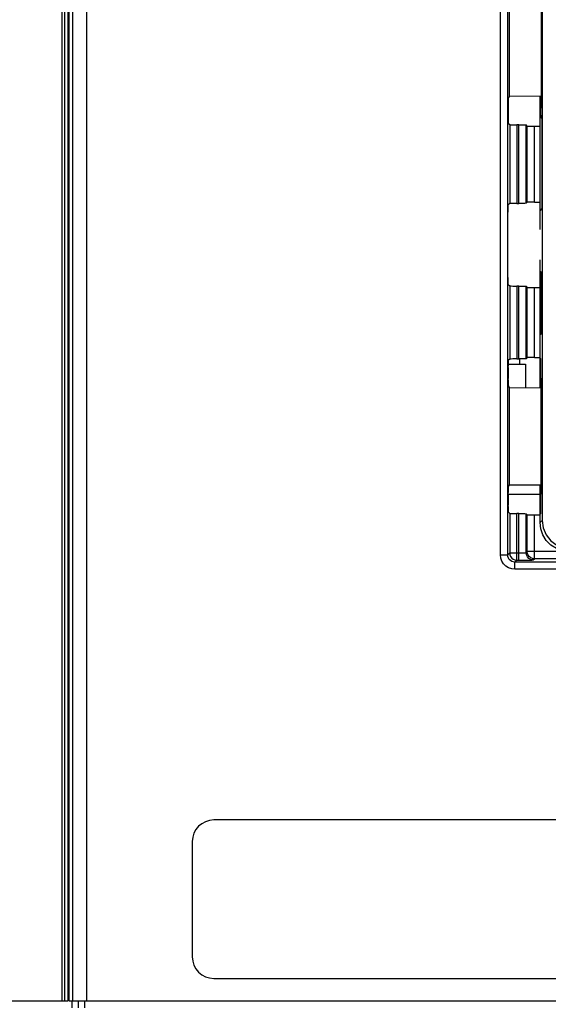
# Model space of a CAD drawing. Extents: x 28 to 410, y 33 to 287.
# Tile 10 of 41: x 83 to 92, y 195 to 212. Entities that reach past the tile are written whole.
import ezdxf

# ---------------------------------------------------------------- set-up
doc = ezdxf.new("R2010")
doc.units = 0
doc.header["$LTSCALE"] = 23.1
doc.layers.get('0').update_dxf_attribs({"linetype": 'CONTINUOUS'})
doc.layers.add('ALL_FEATURES', color=7, linetype='CONTINUOUS')

msp = doc.modelspace()

# ---------------------------------------------------------------- linework, layer by layer
at = {"color": 7, "linetype": 'CONTINUOUS'}
for p, q in [((91.683, 205.882), (91.982, 205.882)), ((91.876, 205.974), (91.876, 205.882)), ((91.982, 205.882), (91.982, 205.475)), ((92.232, 203.62), (91.682, 203.62))]:
    msp.add_line(p, q, dxfattribs=at)
at = {"layer": 'ALL_FEATURES', "color": 7, "linetype": 'CONTINUOUS'}
for p, q in [((84.357, 224.644), (84.357, 194.832)), ((91.547, 202.572), (91.547, 224.632)), ((91.672, 202.572), (91.672, 224.632)), ((92.272, 224.592), (92.272, 203.172)), ((84.032, 224.315), (84.032, 194.832)), ((84.051, 224.129), (84.051, 194.832)), ((84.112, 224.129), (84.112, 194.832)), ((83.932, 194.832), (83.932, 223.249)), ((83.982, 194.832), (83.982, 223.246)), ((92.252, 212.43), (92.252, 210.334)), ((91.7, 210.537), (91.7, 212.227)), ((91.7, 210.537), (91.687, 210.511)), ((91.7, 210.537), (92.252, 210.54)), ((92.232, 210.54), (92.232, 210.182)), ((92.237, 210.54), (92.237, 210.188)), ((91.685, 210.186), (91.685, 210.386)), ((92.252, 210.334), (92.239, 210.321)), ((92.239, 210.321), (92.239, 210.206)), ((92.232, 210.182), (92.237, 210.188)), ((92.232, 210.182), (92.232, 210.182)), ((92.232, 210.182), (92.265, 210.149)), ((92.232, 210.182), (92.241, 210.172)), ((92.236, 208.555), (92.236, 210.177)), ((92.237, 210.188), (92.265, 210.161)), ((92.239, 210.206), (92.265, 210.18)), ((92.241, 210.172), (92.265, 210.149)), ((92.265, 210.18), (92.265, 208.584)), ((91.687, 210.061), (91.706, 210.042)), ((91.706, 210.042), (91.706, 208.672)), ((91.831, 210.04), (91.831, 208.674)), ((91.865, 210.04), (91.831, 210.04)), ((91.865, 208.674), (91.865, 210.04)), ((91.99, 208.676), (91.99, 210.038)), ((92.01, 210.018), (91.99, 210.038)), ((92.01, 208.696), (92.01, 210.018)), ((92.135, 208.698), (92.135, 210.016)), ((92.135, 210.016), (92.236, 210.016)), ((91.706, 208.672), (91.682, 208.649)), ((91.831, 208.674), (91.865, 208.674)), ((92.01, 208.696), (91.99, 208.676)), ((92.135, 208.698), (92.236, 208.698)), ((92.265, 208.584), (92.233, 208.551)), ((92.233, 208.222), (92.233, 208.551)), ((92.233, 205.987), (92.233, 207.692)), ((92.236, 207.491), (92.236, 206.398)), ((92.236, 207.491), (92.247, 207.49)), ((92.247, 207.49), (92.247, 206.399)), ((91.682, 207.265), (91.706, 207.242)), ((91.706, 207.242), (91.706, 205.972)), ((91.831, 207.24), (91.831, 205.974)), ((91.865, 207.24), (91.831, 207.24)), ((91.865, 205.974), (91.865, 207.24)), ((91.99, 205.976), (91.99, 207.238)), ((92.01, 207.218), (91.99, 207.238)), ((92.01, 205.996), (92.01, 207.218)), ((92.135, 205.998), (92.135, 207.216)), ((92.135, 207.216), (92.233, 207.216)), ((92.247, 206.399), (92.236, 206.398)), ((92.01, 205.996), (91.99, 205.976)), ((92.135, 205.998), (92.233, 205.998)), ((92.233, 205.987), (92.239, 205.98)), ((91.682, 205.826), (91.682, 205.632)), ((91.706, 205.972), (91.685, 205.951)), ((91.831, 205.974), (91.865, 205.974)), ((92.232, 205.832), (92.239, 205.839)), ((92.232, 205.832), (92.232, 205.832)), ((92.232, 205.832), (92.232, 205.474)), ((92.237, 205.826), (92.232, 205.832)), ((92.236, 205.837), (92.236, 205.98)), ((92.237, 205.826), (92.239, 205.828)), ((92.237, 205.826), (92.237, 205.474)), ((92.239, 205.98), (92.239, 205.644)), ((92.239, 205.644), (92.251, 205.632)), ((91.7, 205.477), (91.685, 205.507)), ((91.7, 203.787), (91.7, 205.477)), ((91.7, 205.477), (92.251, 205.474)), ((92.251, 203.632), (92.251, 205.632)), ((91.685, 203.757), (91.7, 203.787)), ((91.7, 203.787), (92.251, 203.79)), ((92.232, 203.79), (92.232, 203.432)), ((92.237, 203.79), (92.237, 203.438)), ((91.682, 203.632), (91.682, 203.438)), ((92.239, 203.62), (92.251, 203.632)), ((92.239, 203.62), (92.239, 203.284)), ((92.232, 203.432), (92.237, 203.438)), ((92.232, 203.432), (92.232, 203.432)), ((92.232, 203.432), (92.239, 203.425)), ((92.232, 203.432), (92.239, 203.425)), ((92.236, 203.284), (92.236, 203.427)), ((92.237, 203.438), (92.239, 203.436)), ((91.685, 203.313), (91.706, 203.292)), ((91.706, 203.292), (91.706, 202.606)), ((91.831, 202.481), (91.831, 203.29)), ((91.865, 203.29), (91.831, 203.29)), ((91.865, 202.481), (91.865, 203.29)), ((91.99, 202.61), (91.99, 203.288)), ((92.01, 203.268), (91.99, 203.288)), ((92.01, 202.63), (92.01, 203.268)), ((92.135, 202.505), (92.135, 203.266)), ((92.135, 203.266), (92.233, 203.266)), ((92.239, 203.284), (92.233, 203.277)), ((92.233, 203.133), (92.233, 203.277)), ((92.272, 203.172), (92.233, 203.133)), ((91.547, 202.572), (91.672, 202.572)), ((91.672, 202.572), (91.706, 202.606)), ((91.706, 202.606), (91.865, 202.606)), ((91.99, 202.61), (92.01, 202.63)), ((95.615, 202.63), (92.01, 202.63)), ((91.796, 202.447), (91.831, 202.481)), ((91.796, 202.322), (91.796, 202.447)), ((107.292, 202.447), (91.796, 202.447)), ((91.831, 202.481), (91.92, 202.481)), ((92.115, 202.485), (92.135, 202.505)), ((95.618, 202.505), (92.135, 202.505)), ((107.292, 202.322), (91.796, 202.322)), ((94.819, 197.97), (86.569, 197.97)), ((86.194, 197.595), (86.194, 195.595)), ((86.569, 195.22), (94.819, 195.22)), ((54.613, 194.832), (84.032, 194.832)), ((84.051, 194.832), (109.6, 194.832)), ((84.107, 194.706), (84.107, 194.832)), ((84.215, 194.832), (84.215, 194.706)), ((84.323, 194.832), (84.323, 194.707))]:
    msp.add_line(p, q, dxfattribs=at)
for points in [[(91.685, 210.386), (91.685, 210.424), (91.685, 210.458), (91.685, 210.486), (91.686, 210.504), (91.687, 210.511)], [(91.687, 210.061), (91.686, 210.067), (91.686, 210.085), (91.685, 210.113), (91.685, 210.148), (91.685, 210.186)], [(91.706, 210.042), (91.712, 210.041), (91.73, 210.041), (91.758, 210.04), (91.792, 210.04), (91.831, 210.04)], [(91.865, 210.04), (91.903, 210.04), (91.938, 210.039), (91.965, 210.039), (91.983, 210.038), (91.99, 210.038)], [(92.01, 210.018), (92.016, 210.017), (92.034, 210.017), (92.062, 210.016), (92.096, 210.016), (92.135, 210.016)], [(91.68, 208.524), (91.68, 208.562), (91.681, 208.597), (91.681, 208.624), (91.682, 208.642), (91.682, 208.649)], [(91.831, 208.674), (91.792, 208.674), (91.758, 208.674), (91.73, 208.673), (91.712, 208.673), (91.706, 208.672)], [(91.99, 208.676), (91.983, 208.676), (91.965, 208.675), (91.938, 208.675), (91.903, 208.674), (91.865, 208.674)], [(92.135, 208.698), (92.096, 208.698), (92.062, 208.698), (92.034, 208.697), (92.016, 208.697), (92.01, 208.696)], [(91.682, 207.265), (91.682, 207.272), (91.681, 207.29), (91.681, 207.317), (91.68, 207.352), (91.68, 207.39)], [(91.706, 207.242), (91.712, 207.241), (91.73, 207.241), (91.758, 207.24), (91.792, 207.24), (91.831, 207.24)], [(91.865, 207.24), (91.903, 207.24), (91.938, 207.239), (91.965, 207.239), (91.983, 207.238), (91.99, 207.238)], [(92.01, 207.218), (92.016, 207.217), (92.034, 207.217), (92.062, 207.216), (92.096, 207.216), (92.135, 207.216)], [(92.135, 205.998), (92.096, 205.998), (92.062, 205.998), (92.034, 205.997), (92.016, 205.997), (92.01, 205.996)], [(91.682, 205.826), (91.683, 205.864), (91.683, 205.899), (91.683, 205.927), (91.684, 205.944), (91.685, 205.951)], [(91.831, 205.974), (91.792, 205.974), (91.758, 205.974), (91.73, 205.973), (91.712, 205.973), (91.706, 205.972)], [(91.99, 205.976), (91.983, 205.976), (91.965, 205.975), (91.938, 205.975), (91.903, 205.974), (91.865, 205.974)], [(91.685, 205.507), (91.684, 205.514), (91.683, 205.533), (91.683, 205.56), (91.683, 205.594), (91.682, 205.632)], [(91.682, 203.632), (91.683, 203.67), (91.683, 203.704), (91.683, 203.732), (91.684, 203.75), (91.685, 203.757)], [(91.685, 203.313), (91.684, 203.32), (91.683, 203.338), (91.683, 203.365), (91.683, 203.4), (91.682, 203.438)], [(91.706, 203.292), (91.712, 203.291), (91.73, 203.291), (91.758, 203.29), (91.792, 203.29), (91.831, 203.29)], [(91.865, 203.29), (91.903, 203.29), (91.938, 203.289), (91.965, 203.289), (91.983, 203.288), (91.99, 203.288)], [(92.01, 203.268), (92.016, 203.267), (92.034, 203.267), (92.062, 203.266), (92.096, 203.266), (92.135, 203.266)], [(92.733, 202.633), (92.624, 202.645), (92.518, 202.681), (92.422, 202.741), (92.341, 202.822), (92.281, 202.918), (92.245, 203.024), (92.233, 203.133)], [(92.272, 203.172), (92.289, 203.043), (92.339, 202.922), (92.418, 202.819), (92.522, 202.739), (92.642, 202.689), (92.772, 202.672)], [(91.796, 202.322), (91.741, 202.328), (91.688, 202.347), (91.641, 202.376), (91.601, 202.416), (91.571, 202.463), (91.553, 202.516), (91.547, 202.572)], [(91.796, 202.447), (91.769, 202.45), (91.742, 202.459), (91.719, 202.474), (91.699, 202.494), (91.684, 202.517), (91.675, 202.544), (91.672, 202.572)], [(91.706, 202.606), (91.71, 202.574), (91.722, 202.543), (91.742, 202.517), (91.768, 202.498), (91.798, 202.485), (91.831, 202.481)], [(91.865, 202.606), (91.893, 202.606), (91.919, 202.606), (91.942, 202.607), (91.962, 202.607), (91.977, 202.608), (91.986, 202.609), (91.99, 202.61)], [(92.115, 202.485), (92.076, 202.491), (92.041, 202.509), (92.014, 202.537), (91.996, 202.572), (91.99, 202.61)], [(92.135, 202.505), (92.102, 202.509), (92.072, 202.522), (92.046, 202.542), (92.026, 202.567), (92.014, 202.598), (92.01, 202.63)], [(91.92, 202.481), (91.972, 202.481), (92.019, 202.482), (92.059, 202.482), (92.089, 202.483), (92.108, 202.484), (92.115, 202.485)]]:
    msp.add_lwpolyline(points, dxfattribs=at)
for centre, start, end in [((86.569, 197.595), 90, 180), ((86.569, 195.595), 180, 270)]:
    msp.add_arc(centre, 0.375, start, end, dxfattribs=at)

doc.saveas('drawing.dxf')
